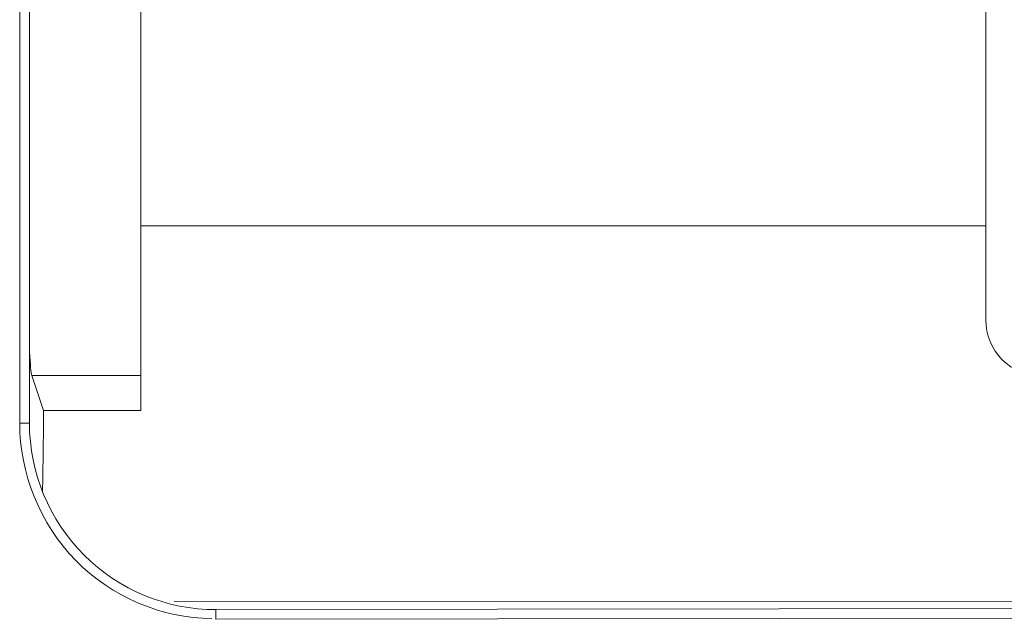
# Model space of a CAD drawing. Header units: centimetres. Extents: x -30 to 30, y -78 to 83.
# Tile 16 of 86: x -27.412 to -27.041, y 4.473 to 4.699. Entities that reach past the tile are written whole.
import ezdxf

# ---------------------------------------------------------------- set-up
doc = ezdxf.new("R2010")
doc.units = ezdxf.units.CM
doc.header["$MEASUREMENT"] = 0
doc.layers.add('LAYER_19952', color=7, linetype='Continuous')

msp = doc.modelspace()

# ---------------------------------------------------------------- linework, layer by layer
at = {"layer": 'LAYER_19952', "lineweight": 9}
for points in [[(-27.41197, 5.74918), (-27.41197, 5.74918), (-27.41197, 4.54716), (-27.41197, 4.54716)], [(-27.4083, 5.74918), (-27.4083, 5.74918), (-27.4083, 4.54716), (-27.4083, 4.54716)], [(-27.04814, 4.58605), (-27.04814, 4.58605), (-27.04814, 5.65372), (-27.04814, 5.65372)], [(-27.36632, 4.55193), (-27.36632, 4.55193), (-27.36632, 5.07365), (-27.36632, 5.07365)], [(-27.36632, 4.62143), (-27.36632, 4.62143), (-27.04814, 4.62143), (-27.04814, 4.62143)], [(-27.4083, 4.57408), (-27.408, 4.56912), (-27.40768, 4.56614), (-27.40736, 4.56518)], [(-27.40295, 4.55193), (-27.40295, 4.55193), (-27.40736, 4.56518), (-27.40736, 4.56518)], [(-27.36632, 4.56518), (-27.36632, 4.56518), (-27.40736, 4.56518), (-27.40736, 4.56518)], [(-27.40295, 4.55193), (-27.40295, 4.55193), (-27.40301, 4.54658), (-27.40301, 4.54658)], [(-27.40295, 4.55193), (-27.40295, 4.55193), (-27.36632, 4.55193), (-27.36632, 4.55193)], [(-27.41197, 4.54716), (-27.41197, 4.54716), (-27.4083, 4.54716), (-27.4083, 4.54716)], [(-27.40335, 4.52163), (-27.40321, 4.52995), (-27.40309, 4.53826), (-27.40301, 4.54658)], [(-26.79623, 4.47996), (-26.79623, 4.47996), (-27.35377, 4.48013), (-27.35377, 4.48013)], [(-27.33804, 4.47699), (-27.33804, 4.47699), (-26.80774, 4.47764), (-26.80774, 4.47764)], [(-27.33804, 4.47699), (-27.33804, 4.47699), (-27.33804, 4.47333), (-27.33804, 4.47333)], [(-26.80774, 4.47397), (-26.80774, 4.47397), (-27.33804, 4.47333), (-27.33804, 4.47333)]]:
    msp.add_open_spline(points, degree=3, dxfattribs=at)
for points in [[(-27.04814, 4.58605), (-27.04814, 4.58042), (-27.04591, 4.57502), (-27.04193, 4.57105), (-27.03795, 4.56707), (-27.03255, 4.56484), (-27.02693, 4.56484)], [(-27.41197, 4.54716), (-27.41197, 4.52856), (-27.40434, 4.50925), (-27.39088, 4.4955), (-27.37745, 4.48178), (-27.35822, 4.47362), (-27.33966, 4.47364)], [(-27.4083, 4.54716), (-27.4083, 4.52853), (-27.40089, 4.51067), (-27.38771, 4.49751), (-27.37453, 4.48435), (-27.35667, 4.47697), (-27.33804, 4.47699)]]:
    msp.add_open_spline(points, degree=3, knots=[0, 0, 0, 0, 0.5, 0.5, 0.5, 1, 1, 1, 1], dxfattribs=at)

doc.saveas('drawing.dxf')
